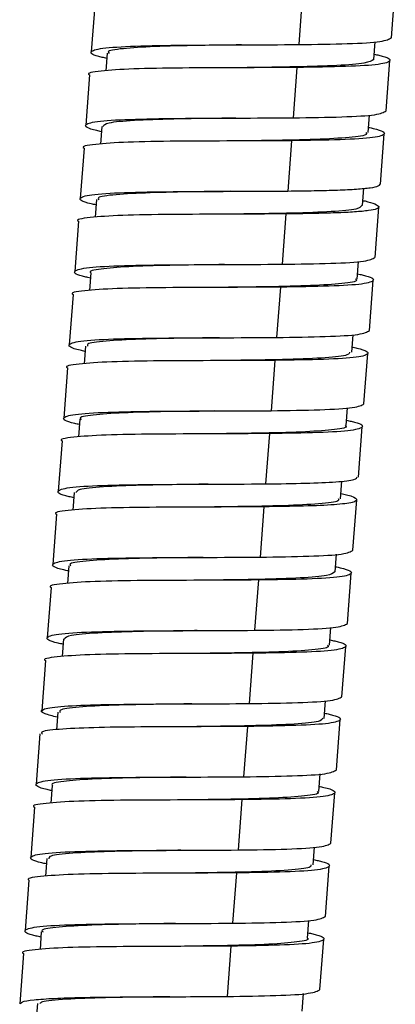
# Model space of a CAD drawing. Header units: millimetres. Extents: x 94562 to 148959, y -25377 to 3008.
# Tile 145 of 187: x 131720.63 to 131723.9, y -13683.21 to -13674.63. Entities that reach past the tile are written whole.
import ezdxf

# ---------------------------------------------------------------- set-up
doc = ezdxf.new("R2010")
doc.units = ezdxf.units.MM
doc.linetypes.add('BORDER2', pattern=[0.875, 0.25, -0.125, 0.25, -0.125, 0, -0.125])
doc.layers.add('tt_pomoc', color=42, linetype='Continuous')
doc.layers.add('tt_symbole', color=40, linetype='Continuous')

# ---------------------------------------------------------------- blocks, each defined once
blk = doc.blocks.new('mic')
at = {"layer": 'tt_symbole', "linetype": 'Continuous', "lineweight": 25}
for p, q in [((137095.1555, -4443.2949), (137095.1885, -4442.8562)), ((137094.3794, -4442.9157), (137094.3464, -4443.3544)), ((137092.5718, -4442.9803), (137092.5389, -4443.4191)), ((137095.0009, -4443.4839), (137095.0125, -4443.3301)), ((137092.6787, -4443.4297), (137092.6672, -4443.5833)), ((137094.3314, -4443.5539), (137094.2985, -4443.9926)), ((137095.1075, -4443.9331), (137095.1405, -4443.4944)), ((137092.5239, -4443.6185), (137092.4909, -4444.0573)), ((137093.8011, -4443.9952), (137093.8014, -4443.9952)), ((137094.9522, -4444.122), (137094.9637, -4443.9684)), ((137092.6316, -4444.0679), (137092.62, -4444.2215)), ((137095.0596, -4444.5713), (137095.0925, -4444.1326)), ((137092.4759, -4444.2567), (137092.4429, -4444.6955)), ((137094.2835, -4444.1921), (137094.2505, -4444.6308)), ((137094.9039, -4444.7586), (137094.9153, -4444.6075)), ((137092.5832, -4444.7061), (137092.5717, -4444.8597)), ((137094.9072, -4444.7156), (137094.925, -4444.7169)), ((137095.0116, -4445.2095), (137095.0446, -4444.7708)), ((137093.7362, -4444.8328), (137093.7362, -4444.8328)), ((137094.2355, -4444.8303), (137094.2025, -4445.269)), ((137092.4279, -4444.8949), (137092.3949, -4445.3337)), ((137094.8567, -4445.3984), (137094.8683, -4445.2448)), ((137092.5345, -4445.3442), (137092.5229, -4445.4979)), ((137094.9636, -4445.8477), (137094.9966, -4445.409)), ((137092.3799, -4445.5331), (137092.3469, -4445.9719)), ((137093.6882, -4445.4711), (137093.6882, -4445.4711)), ((137094.1875, -4445.4685), (137094.1545, -4445.9072)), ((137094.8087, -4446.0367), (137094.8202, -4445.883)), ((137092.4873, -4445.9824), (137092.4758, -4446.1361)), ((137093.6553, -4445.9098), (137093.6553, -4445.9098)), ((137094.9156, -4446.4859), (137094.9486, -4446.0472)), ((137094.1395, -4446.1067), (137094.1065, -4446.5454)), ((137092.3319, -4446.1713), (137092.2989, -4446.6101)), ((137094.7599, -4446.6748), (137094.7714, -4446.5212)), ((137092.4396, -4446.6207), (137092.428, -4446.7743)), ((137093.5923, -4446.7475), (137093.5923, -4446.7475)), ((137094.0915, -4446.7449), (137094.0585, -4447.1836)), ((137094.8676, -4447.1241), (137094.9006, -4446.6854)), ((137092.2839, -4446.8095), (137092.2509, -4447.2483)), ((137094.7123, -4447.313), (137094.7239, -4447.159)), ((137092.3907, -4447.2588), (137092.3792, -4447.4125)), ((137094.8196, -4447.7623), (137094.8526, -4447.3236)), ((137093.5443, -4447.3856), (137093.5443, -4447.3856)), ((137094.0435, -4447.3831), (137094.0105, -4447.8218)), ((137092.2359, -4447.4477), (137092.2029, -4447.8865)), ((137093.5113, -4447.8244), (137093.5113, -4447.8244)), ((137094.665, -4447.9513), (137094.6766, -4447.7975)), ((137092.3429, -4447.8971), (137092.3314, -4448.0507)), ((137093.9955, -4448.0213), (137093.9625, -4448.46)), ((137094.7716, -4448.4005), (137094.8046, -4447.9618)), ((137092.188, -4448.0859), (137092.155, -4448.5247)), ((137093.4633, -4448.4626), (137093.4633, -4448.4626)), ((137094.6162, -4448.5894), (137094.6277, -4448.4358)), ((137092.2957, -4448.5353), (137092.2842, -4448.6889)), ((137094.7237, -4449.0387), (137094.7566, -4448.6)), ((137092.14, -4448.7241), (137092.107, -4449.1629)), ((137093.9476, -4448.6595), (137093.9146, -4449.0982)), ((137094.568, -4449.2276), (137094.5796, -4449.074)), ((137092.2473, -4449.1735), (137092.2357, -4449.327)), ((137094.6757, -4449.6769), (137094.7087, -4449.2382)), ((137093.4003, -4449.3002), (137093.4003, -4449.3002)), ((137093.8996, -4449.2977), (137093.8666, -4449.7364)), ((137092.092, -4449.3623), (137092.059, -4449.8011)), ((137094.5209, -4449.8658), (137094.5325, -4449.7121)), ((137092.1986, -4449.8116), (137092.1871, -4449.9653)), ((137094.6277, -4450.3151), (137094.6607, -4449.8764)), ((137092.044, -4450.0005), (137092.011, -4450.4393)), ((137093.8516, -4449.9359), (137093.8186, -4450.3746)), ((137094.4727, -4450.5041), (137094.4842, -4450.3504)), ((137093.3196, -4450.3772), (137093.3196, -4450.3772)), ((137092.1515, -4450.4498), (137092.1399, -4450.6035)), ((137094.5797, -4450.9533), (137094.6127, -4450.5146)), ((137093.8036, -4450.5741), (137093.7706, -4451.0128)), ((137091.996, -4450.6387), (137091.963, -4451.0775)), ((137094.424, -4451.1422), (137094.4355, -4450.9886)), ((137092.1036, -4451.0881), (137092.0921, -4451.2417)), ((137093.2554, -4451.2149), (137093.2553, -4451.2148)), ((137093.7556, -4451.2123), (137093.7226, -4451.651)), ((137094.5317, -4451.5915), (137094.5647, -4451.1528)), ((137091.948, -4451.2769), (137091.915, -4451.7157)), ((137094.3765, -4451.7804), (137094.3881, -4451.6268)), ((137092.0693, -4451.7121), (137092.0568, -4451.8776))]:
    blk.add_line(p, q, dxfattribs=at)
for points, knots in [([(137094.3464, -4443.3544), (137094.496, -4443.3523), (137094.795, -4443.3481), (137095.0932, -4443.3304), (137095.1347, -4443.3068), (137095.1555, -4443.2949)], [0, 0, 0, 0, 0.33337, 0.66674, 1, 1, 1, 1]), ([(137092.6753, -4443.4754), (137092.6612, -4443.4723), (137092.551, -4443.4487), (137092.5153, -4443.4173), (137092.6066, -4443.3841), (137092.9018, -4443.3662), (137093.3342, -4443.3586), (137093.8509, -4443.3573), (137094.1813, -4443.3554), (137094.3464, -4443.3544)], [0, 0, 0, 0, 0.023897, 0.186581, 0.349265, 0.511948, 0.674632, 0.837316, 1, 1, 1, 1]), ([(137093.8482, -4443.3571), (137093.7224, -4443.3587), (137093.4494, -4443.3621), (137093.0732, -4443.3706), (137092.8026, -4443.389), (137092.6696, -4443.4086), (137092.691, -4443.4268), (137092.6959, -4443.431)], [0, 0, 0, 0, 0.206188, 0.447357, 0.688525, 0.929693, 1, 1, 1, 1]), ([(137095.0009, -4443.4839), (137094.9832, -4443.4955), (137094.9478, -4443.5186), (137094.6974, -4443.5385), (137094.3341, -4443.5499), (137094.0199, -4443.5539), (137093.8542, -4443.5562), (137093.8332, -4443.5565)], [0, 0, 0, 0, 0.241189, 0.482461, 0.723733, 0.965005, 1, 1, 1, 1]), ([(137095.0044, -4443.4382), (137095.0183, -4443.4412), (137095.1283, -4443.4648), (137095.1643, -4443.4962), (137095.0719, -4443.5293), (137094.7816, -4443.5476), (137094.4815, -4443.5518), (137094.3314, -4443.5539)], [0, 0, 0, 0, 0.035071, 0.276303, 0.517536, 0.758768, 1, 1, 1, 1]), ([(137094.3314, -4443.5539), (137094.1661, -4443.5548), (137093.8356, -4443.5567), (137093.3205, -4443.5581), (137092.882, -4443.5652), (137092.6096, -4443.5849), (137092.492, -4443.6028), (137092.5239, -4443.6185), (137092.5239, -4443.6185)], [0, 0, 0, 0, 0.199987, 0.399974, 0.59996, 0.799947, 0.999934, 1, 1, 1, 1]), ([(137092.6281, -4444.1137), (137092.6137, -4444.1106), (137092.5032, -4444.087), (137092.4673, -4444.0555), (137092.5586, -4444.0223), (137092.8538, -4444.0044), (137093.2862, -4443.9968), (137093.8029, -4443.9955), (137094.1333, -4443.9936), (137094.2985, -4443.9926)], [0, 0, 0, 0, 0.024365, 0.186971, 0.349577, 0.512183, 0.674788, 0.837394, 1, 1, 1, 1]), ([(137093.7994, -4443.9951), (137093.7589, -4443.9957), (137093.5726, -4443.9982), (137093.2431, -4444.0028), (137092.8972, -4444.0155), (137092.6682, -4444.0353), (137092.6495, -4444.058), (137092.6409, -4444.0686)], [0, 0, 0, 0, 0.06709, 0.308216, 0.549342, 0.790467, 1, 1, 1, 1]), ([(137094.2985, -4443.9926), (137094.448, -4443.9905), (137094.747, -4443.9863), (137095.0452, -4443.9686), (137095.0868, -4443.945), (137095.1075, -4443.9331)], [0, 0, 0, 0, 0.33337, 0.66674, 1, 1, 1, 1]), ([(137094.9556, -4444.0762), (137094.9699, -4444.0793), (137095.0802, -4444.1029), (137095.1164, -4444.1344), (137095.0239, -4444.1675), (137094.7336, -4444.1858), (137094.4335, -4444.19), (137094.2835, -4444.1921)], [0, 0, 0, 0, 0.035707, 0.27678, 0.517853, 0.758927, 1, 1, 1, 1]), ([(137094.9321, -4444.1204), (137094.9363, -4444.1262), (137094.9506, -4444.1456), (137094.804, -4444.1659), (137094.5096, -4444.1825), (137094.145, -4444.1902), (137093.8909, -4444.1933), (137093.7844, -4444.1946)], [0, 0, 0, 0, 0.102038, 0.343311, 0.584585, 0.825858, 1, 1, 1, 1]), ([(137094.2835, -4444.1921), (137094.1182, -4444.193), (137093.7876, -4444.1949), (137093.2725, -4444.1963), (137092.834, -4444.2034), (137092.5616, -4444.2231), (137092.444, -4444.241), (137092.4759, -4444.2567), (137092.4759, -4444.2567)], [0, 0, 0, 0, 0.199987, 0.399974, 0.59996, 0.799947, 0.999934, 1, 1, 1, 1]), ([(137094.2505, -4444.6308), (137094.3297, -4444.6299), (137094.4882, -4444.6281), (137094.6906, -4444.6226), (137094.8569, -4444.6145), (137094.9766, -4444.6028), (137095.0481, -4444.5888), (137095.0534, -4444.5766), (137095.0558, -4444.5711)], [0, 0, 0, 0, 0.171578, 0.343157, 0.514735, 0.686314, 0.857892, 1, 1, 1, 1]), ([(137092.5798, -4444.7518), (137092.5655, -4444.7488), (137092.4552, -4444.7251), (137092.4193, -4444.6937), (137092.5107, -4444.6605), (137092.8058, -4444.6426), (137093.2383, -4444.635), (137093.7549, -4444.6337), (137094.0853, -4444.6318), (137094.2505, -4444.6308)], [0, 0, 0, 0, 0.02415, 0.186791, 0.349433, 0.512075, 0.674717, 0.837358, 1, 1, 1, 1]), ([(137093.7528, -4444.6335), (137093.6497, -4444.6347), (137093.3991, -4444.6378), (137093.0357, -4444.6453), (137092.7376, -4444.6616), (137092.5869, -4444.6819), (137092.5997, -4444.7015), (137092.6036, -4444.7076)], [0, 0, 0, 0, 0.168447, 0.409575, 0.650698, 0.891823, 1, 1, 1, 1]), ([(137094.8956, -4444.7579), (137094.8881, -4444.7688), (137094.8722, -4444.7919), (137094.6462, -4444.8121), (137094.3032, -4444.825), (137093.9717, -4444.8298), (137093.7818, -4444.8323), (137093.7378, -4444.8329)], [0, 0, 0, 0, 0.211145, 0.45007, 0.689027, 0.927973, 1, 1, 1, 1]), ([(137094.2355, -4444.8303), (137094.0702, -4444.8312), (137093.7396, -4444.8331), (137093.2245, -4444.8345), (137092.786, -4444.8416), (137092.5136, -4444.8613), (137092.396, -4444.8792), (137092.4279, -4444.8949), (137092.4279, -4444.8949)], [0, 0, 0, 0, 0.199987, 0.399974, 0.59996, 0.799947, 0.999934, 1, 1, 1, 1]), ([(137094.2025, -4445.269), (137094.352, -4445.2669), (137094.6511, -4445.2627), (137094.9493, -4445.245), (137094.9908, -4445.2213), (137095.0115, -4445.2095)], [0, 0, 0, 0, 0.33337, 0.66674, 1, 1, 1, 1]), ([(137092.5311, -4445.3899), (137092.5171, -4445.3869), (137092.407, -4445.3633), (137092.3714, -4445.3319), (137092.4627, -4445.2987), (137092.7578, -4445.2807), (137093.1903, -4445.2732), (137093.7069, -4445.2719), (137094.0373, -4445.27), (137094.2025, -4445.269)], [0, 0, 0, 0, 0.023742, 0.186452, 0.349161, 0.511871, 0.674581, 0.83729, 1, 1, 1, 1]), ([(137093.7007, -4445.2716), (137093.6842, -4445.2718), (137093.5233, -4445.2741), (137093.2139, -4445.2781), (137092.8413, -4445.2888), (137092.6122, -4445.3103), (137092.5093, -4445.3287), (137092.5361, -4445.344), (137092.5369, -4445.3445)], [0, 0, 0, 0, 0.027503, 0.268853, 0.510203, 0.751553, 0.992903, 1, 1, 1, 1]), ([(137094.8602, -4445.3527), (137094.8742, -4445.3557), (137094.9843, -4445.3794), (137095.0204, -4445.4108), (137094.9279, -4445.4439), (137094.6377, -4445.4622), (137094.3375, -4445.4664), (137094.1875, -4445.4685)], [0, 0, 0, 0, 0.035265, 0.276449, 0.517632, 0.758816, 1, 1, 1, 1]), ([(137094.8406, -4445.3972), (137094.8453, -4445.401), (137094.8676, -4445.4189), (137094.7382, -4445.4384), (137094.4717, -4445.4571), (137094.0934, -4445.4659), (137093.816, -4445.4694), (137093.6857, -4445.471)], [0, 0, 0, 0, 0.063658, 0.304608, 0.545557, 0.786507, 1, 1, 1, 1]), ([(137094.1875, -4445.4685), (137094.0222, -4445.4694), (137093.6916, -4445.4713), (137093.1766, -4445.4727), (137092.738, -4445.4798), (137092.4656, -4445.4995), (137092.348, -4445.5174), (137092.3799, -4445.5331), (137092.3799, -4445.5331)], [0, 0, 0, 0, 0.199987, 0.399974, 0.59996, 0.799947, 0.999934, 1, 1, 1, 1]), ([(137094.1545, -4445.9072), (137094.304, -4445.9051), (137094.6031, -4445.9008), (137094.9013, -4445.8832), (137094.9428, -4445.8595), (137094.9636, -4445.8477)], [0, 0, 0, 0, 0.33337, 0.66674, 1, 1, 1, 1]), ([(137092.4839, -4446.0283), (137092.4696, -4446.0252), (137092.3592, -4446.0015), (137092.3233, -4445.9701), (137092.4147, -4445.9369), (137092.7098, -4445.9189), (137093.1423, -4445.9114), (137093.6589, -4445.9101), (137093.9893, -4445.9082), (137094.1545, -4445.9072)], [0, 0, 0, 0, 0.024198, 0.186832, 0.349465, 0.512099, 0.674733, 0.837366, 1, 1, 1, 1]), ([(137093.6557, -4445.9098), (137093.5764, -4445.9108), (137093.3501, -4445.9137), (137092.9966, -4445.9199), (137092.6822, -4445.9349), (137092.5011, -4445.9549), (137092.5054, -4445.976), (137092.507, -4445.9839)], [0, 0, 0, 0, 0.130047, 0.371342, 0.612637, 0.853931, 1, 1, 1, 1]), ([(137094.7907, -4446.0353), (137094.7893, -4446.044), (137094.7857, -4446.0655), (137094.596, -4446.0858), (137094.2675, -4446.0999), (137093.9229, -4446.1057), (137093.7084, -4446.1084), (137093.6407, -4446.1093)], [0, 0, 0, 0, 0.164954, 0.406224, 0.647494, 0.888763, 1, 1, 1, 1]), ([(137094.8121, -4445.9909), (137094.8262, -4445.9939), (137094.9363, -4446.0175), (137094.9724, -4446.049), (137094.8799, -4446.0821), (137094.5897, -4446.1004), (137094.2896, -4446.1046), (137094.1395, -4446.1067)], [0, 0, 0, 0, 0.035336, 0.276502, 0.517668, 0.758834, 1, 1, 1, 1]), ([(137094.1395, -4446.1067), (137093.9742, -4446.1076), (137093.6436, -4446.1095), (137093.1286, -4446.1109), (137092.69, -4446.118), (137092.4177, -4446.1377), (137092.3, -4446.1556), (137092.3319, -4446.1713), (137092.3319, -4446.1713)], [0, 0, 0, 0, 0.199987, 0.399974, 0.59996, 0.799947, 0.999934, 1, 1, 1, 1]), ([(137094.1065, -4446.5454), (137094.256, -4446.5433), (137094.5551, -4446.539), (137094.8533, -4446.5214), (137094.8948, -4446.4977), (137094.9156, -4446.4859)], [0, 0, 0, 0, 0.33337, 0.66674, 1, 1, 1, 1]), ([(137092.4361, -4446.6665), (137092.4217, -4446.6634), (137092.3113, -4446.6398), (137092.2753, -4446.6083), (137092.3667, -4446.5751), (137092.6618, -4446.5571), (137093.0943, -4446.5495), (137093.6109, -4446.5483), (137093.9413, -4446.5464), (137094.1065, -4446.5454)], [0, 0, 0, 0, 0.02433, 0.186942, 0.349554, 0.512165, 0.674777, 0.837388, 1, 1, 1, 1]), ([(137093.6097, -4446.548), (137093.4678, -4446.5498), (137093.1787, -4446.5534), (137092.7995, -4446.5631), (137092.5396, -4446.5823), (137092.4248, -4446.6019), (137092.4483, -4446.619), (137092.452, -4446.6217)], [0, 0, 0, 0, 0.232301, 0.473146, 0.713996, 0.954849, 1, 1, 1, 1]), ([(137094.7633, -4446.6289), (137094.7777, -4446.632), (137094.8882, -4446.6557), (137094.9245, -4446.6872), (137094.8319, -4446.7203), (137094.5417, -4446.7386), (137094.2416, -4446.7428), (137094.0915, -4446.7449)], [0, 0, 0, 0, 0.035997, 0.276997, 0.517998, 0.758999, 1, 1, 1, 1]), ([(137094.0915, -4446.7449), (137093.9262, -4446.7458), (137093.5956, -4446.7477), (137093.0806, -4446.7491), (137092.642, -4446.7562), (137092.3697, -4446.7759), (137092.2521, -4446.7938), (137092.2839, -4446.8095), (137092.284, -4446.8095)], [0, 0, 0, 0, 0.199987, 0.399974, 0.59996, 0.799947, 0.999934, 1, 1, 1, 1]), ([(137094.7521, -4446.6741), (137094.7545, -4446.6757), (137094.7797, -4446.6919), (137094.6742, -4446.7111), (137094.4266, -4446.7312), (137094.0514, -4446.7417), (137093.7489, -4446.7452), (137093.5998, -4446.7474), (137093.5947, -4446.7475)], [0, 0, 0, 0, 0.025773, 0.267188, 0.508603, 0.750018, 0.991434, 1, 1, 1, 1]), ([(137092.3873, -4447.3045), (137092.3732, -4447.3015), (137092.2631, -4447.2779), (137092.2274, -4447.2465), (137092.3187, -4447.2133), (137092.6139, -4447.1953), (137093.0463, -4447.1877), (137093.563, -4447.1865), (137093.8933, -4447.1846), (137094.0585, -4447.1836)], [0, 0, 0, 0, 0.02385, 0.186542, 0.349234, 0.511925, 0.674617, 0.837308, 1, 1, 1, 1]), ([(137094.0585, -4447.1836), (137094.1793, -4447.1821), (137094.4209, -4447.179), (137094.6843, -4447.167), (137094.8449, -4447.1496), (137094.8532, -4447.1313), (137094.8568, -4447.1233)], [0, 0, 0, 0, 0.264681, 0.529362, 0.794042, 1, 1, 1, 1]), ([(137093.5582, -4447.1862), (137093.5026, -4447.1869), (137093.3006, -4447.1895), (137092.9633, -4447.1949), (137092.6253, -4447.2082), (137092.421, -4447.2285), (137092.4103, -4447.2504), (137092.4057, -4447.2599)], [0, 0, 0, 0, 0.091616, 0.332915, 0.574216, 0.815516, 1, 1, 1, 1]), ([(137094.7157, -4447.267), (137094.732, -4447.2707), (137094.8193, -4447.2903), (137094.8654, -4447.3174), (137094.8351, -4447.347), (137094.6713, -4447.3666), (137094.4054, -4447.3784), (137094.1642, -4447.3815), (137094.0435, -4447.3831)], [0, 0, 0, 0, 0.043838, 0.235071, 0.426303, 0.617535, 0.808768, 1, 1, 1, 1]), ([(137094.6917, -4447.3115), (137094.6951, -4447.3185), (137094.7049, -4447.3389), (137094.5372, -4447.3589), (137094.2332, -4447.3748), (137093.8731, -4447.3815), (137093.6345, -4447.3845), (137093.5432, -4447.3856)], [0, 0, 0, 0, 0.126867, 0.36804, 0.60922, 0.850396, 1, 1, 1, 1]), ([(137094.0435, -4447.3831), (137093.8782, -4447.384), (137093.5476, -4447.3859), (137093.0326, -4447.3873), (137092.5941, -4447.3944), (137092.3217, -4447.4141), (137092.2041, -4447.432), (137092.236, -4447.4477), (137092.236, -4447.4477)], [0, 0, 0, 0, 0.199987, 0.399974, 0.59996, 0.799947, 0.999934, 1, 1, 1, 1]), ([(137094.0105, -4447.8218), (137094.1601, -4447.8197), (137094.4591, -4447.8154), (137094.7573, -4447.7978), (137094.7988, -4447.7741), (137094.8196, -4447.7623)], [0, 0, 0, 0, 0.33337, 0.66674, 1, 1, 1, 1]), ([(137092.3395, -4447.9428), (137092.3253, -4447.9397), (137092.2152, -4447.9161), (137092.1794, -4447.8847), (137092.2707, -4447.8515), (137092.5659, -4447.8335), (137092.9983, -4447.8259), (137093.515, -4447.8247), (137093.8453, -4447.8228), (137094.0105, -4447.8218)], [0, 0, 0, 0, 0.023946, 0.186622, 0.349298, 0.511973, 0.674649, 0.837324, 1, 1, 1, 1]), ([(137093.5136, -4447.8245), (137093.3951, -4447.826), (137093.1294, -4447.8293), (137092.7561, -4447.8374), (137092.4776, -4447.8551), (137092.3373, -4447.8749), (137092.3567, -4447.8937), (137092.3616, -4447.8985)], [0, 0, 0, 0, 0.193853, 0.434868, 0.675884, 0.9169, 1, 1, 1, 1]), ([(137094.6608, -4447.9509), (137094.6466, -4447.9621), (137094.6173, -4447.985), (137094.3777, -4448.005), (137094.0198, -4448.0168), (137093.7005, -4448.0211), (137093.527, -4448.0235), (137093.4986, -4448.0239)], [0, 0, 0, 0, 0.22853, 0.46994, 0.71135, 0.95276, 1, 1, 1, 1]), ([(137094.6684, -4447.9056), (137094.6824, -4447.9086), (137094.7924, -4447.9322), (137094.8284, -4447.9636), (137094.736, -4447.9967), (137094.4457, -4448.015), (137094.1456, -4448.0192), (137093.9955, -4448.0213)], [0, 0, 0, 0, 0.035081, 0.276311, 0.517541, 0.75877, 1, 1, 1, 1]), ([(137093.9955, -4448.0213), (137093.8302, -4448.0222), (137093.4997, -4448.0241), (137092.9846, -4448.0255), (137092.5461, -4448.0326), (137092.2737, -4448.0523), (137092.1561, -4448.0702), (137092.188, -4448.0859), (137092.188, -4448.0859)], [0, 0, 0, 0, 0.199987, 0.399974, 0.59996, 0.799947, 0.999934, 1, 1, 1, 1]), ([(137092.2923, -4448.5811), (137092.2778, -4448.578), (137092.1673, -4448.5544), (137092.1314, -4448.5229), (137092.2227, -4448.4897), (137092.5179, -4448.4717), (137092.9503, -4448.4641), (137093.467, -4448.4629), (137093.7974, -4448.461), (137093.9625, -4448.46)], [0, 0, 0, 0, 0.024379, 0.186982, 0.349586, 0.512189, 0.674793, 0.837396, 1, 1, 1, 1]), ([(137093.4613, -4448.4626), (137093.4293, -4448.463), (137093.2519, -4448.4654), (137092.9286, -4448.4697), (137092.577, -4448.482), (137092.3375, -4448.5017), (137092.3132, -4448.5247), (137092.3015, -4448.5357)], [0, 0, 0, 0, 0.053097, 0.294506, 0.535915, 0.777324, 1, 1, 1, 1]), ([(137093.9625, -4448.46), (137094.1121, -4448.4579), (137094.4111, -4448.4536), (137094.7093, -4448.436), (137094.7508, -4448.4123), (137094.7716, -4448.4005)], [0, 0, 0, 0, 0.33337, 0.66674, 1, 1, 1, 1]), ([(137094.6196, -4448.5436), (137094.6339, -4448.5466), (137094.7443, -4448.5703), (137094.7805, -4448.6018), (137094.688, -4448.6349), (137094.3977, -4448.6532), (137094.0976, -4448.6574), (137093.9476, -4448.6595)], [0, 0, 0, 0, 0.035774, 0.276831, 0.517887, 0.758944, 1, 1, 1, 1]), ([(137094.597, -4448.5879), (137094.6016, -4448.593), (137094.6185, -4448.6119), (137094.4798, -4448.6321), (137094.1929, -4448.6492), (137093.824, -4448.6574), (137093.5614, -4448.6606), (137093.4463, -4448.662)], [0, 0, 0, 0, 0.089084, 0.330064, 0.571044, 0.812023, 1, 1, 1, 1]), ([(137093.9476, -4448.6595), (137093.7823, -4448.6604), (137093.4517, -4448.6623), (137092.9366, -4448.6637), (137092.4981, -4448.6708), (137092.2257, -4448.6905), (137092.1081, -4448.7084), (137092.14, -4448.7241), (137092.14, -4448.7241)], [0, 0, 0, 0, 0.199987, 0.399974, 0.59996, 0.799947, 0.999934, 1, 1, 1, 1]), ([(137093.9146, -4449.0982), (137094.0641, -4449.0961), (137094.3631, -4449.0918), (137094.6613, -4449.0742), (137094.7029, -4449.0505), (137094.7236, -4449.0387)], [0, 0, 0, 0, 0.33337, 0.66674, 1, 1, 1, 1]), ([(137092.2439, -4449.2178), (137092.2028, -4449.2073), (137092.0928, -4449.1792), (137092.0973, -4449.1474), (137092.2483, -4449.1216), (137092.5581, -4449.1077), (137092.9764, -4449.102), (137093.457, -4449.101), (137093.762, -4449.0991), (137093.9146, -4449.0982)], [0, 0, 0, 0, 0.090407, 0.242006, 0.393605, 0.545204, 0.696802, 0.848401, 1, 1, 1, 1]), ([(137093.4165, -4449.1009), (137093.3214, -4449.102), (137093.0789, -4449.105), (137092.7194, -4449.1121), (137092.414, -4449.1279), (137092.2551, -4449.1482), (137092.2647, -4449.1683), (137092.2679, -4449.175)], [0, 0, 0, 0, 0.155484, 0.39663, 0.637769, 0.878919, 1, 1, 1, 1]), ([(137094.5544, -4449.2266), (137094.5496, -4449.2364), (137094.5388, -4449.2586), (137094.3252, -4449.2786), (137093.9885, -4449.292), (137093.6516, -4449.297), (137093.4534, -4449.2996), (137093.4015, -4449.3003)], [0, 0, 0, 0, 0.1902, 0.431556, 0.672912, 0.914265, 1, 1, 1, 1]), ([(137094.5715, -4449.1818), (137094.5858, -4449.1848), (137094.6962, -4449.2085), (137094.7325, -4449.24), (137094.64, -4449.2731), (137094.3497, -4449.2914), (137094.0496, -4449.2956), (137093.8996, -4449.2977)], [0, 0, 0, 0, 0.035932, 0.276949, 0.517966, 0.758983, 1, 1, 1, 1]), ([(137093.8996, -4449.2977), (137093.747, -4449.2986), (137093.4418, -4449.3004), (137092.962, -4449.3015), (137092.541, -4449.307), (137092.2411, -4449.3216), (137092.091, -4449.34), (137092.1077, -4449.3586), (137092.1125, -4449.3638)], [0, 0, 0, 0, 0.1853, 0.370601, 0.555901, 0.741202, 0.926502, 1, 1, 1, 1]), ([(137092.1952, -4449.8573), (137092.1812, -4449.8543), (137092.0711, -4449.8307), (137092.0355, -4449.7993), (137092.1268, -4449.7661), (137092.4219, -4449.7481), (137092.8544, -4449.7405), (137093.371, -4449.7393), (137093.7014, -4449.7374), (137093.8666, -4449.7364)], [0, 0, 0, 0, 0.023755, 0.186463, 0.34917, 0.511878, 0.674585, 0.837293, 1, 1, 1, 1]), ([(137093.3655, -4449.739), (137093.3566, -4449.7391), (137093.2037, -4449.7413), (137092.8997, -4449.7451), (137092.5227, -4449.7554), (137092.2847, -4449.7762), (137092.1766, -4449.795), (137092.2029, -4449.8109), (137092.2049, -4449.8121)], [0, 0, 0, 0, 0.014825, 0.256145, 0.497465, 0.738785, 0.980105, 1, 1, 1, 1]), ([(137093.8666, -4449.7364), (137094.0161, -4449.7343), (137094.3152, -4449.73), (137094.6133, -4449.7124), (137094.6549, -4449.6887), (137094.6756, -4449.6769)], [0, 0, 0, 0, 0.33337, 0.66674, 1, 1, 1, 1]), ([(137094.5243, -4449.8201), (137094.5384, -4449.8231), (137094.6484, -4449.8467), (137094.6845, -4449.8781), (137094.592, -4449.9113), (137094.3018, -4449.9296), (137094.0016, -4449.9338), (137093.8516, -4449.9359)], [0, 0, 0, 0, 0.035199, 0.276399, 0.5176, 0.7588, 1, 1, 1, 1]), ([(137094.5071, -4449.8648), (137094.5113, -4449.8678), (137094.5352, -4449.8852), (137094.4125, -4449.9045), (137094.1542, -4449.9238), (137093.7731, -4449.9331), (137093.4883, -4449.9367), (137093.3505, -4449.9384)], [0, 0, 0, 0, 0.050851, 0.291842, 0.532828, 0.773816, 1, 1, 1, 1]), ([(137093.8516, -4449.9359), (137093.6863, -4449.9368), (137093.3557, -4449.9387), (137092.8407, -4449.9401), (137092.4021, -4449.9472), (137092.1297, -4449.9668), (137092.0121, -4449.9847), (137092.044, -4450.0005), (137092.044, -4450.0005)], [0, 0, 0, 0, 0.199987, 0.399974, 0.59996, 0.799947, 0.999934, 1, 1, 1, 1]), ([(137093.8186, -4450.3746), (137093.9681, -4450.3725), (137094.2672, -4450.3682), (137094.5654, -4450.3506), (137094.6069, -4450.3269), (137094.6276, -4450.3151)], [0, 0, 0, 0, 0.33337, 0.66674, 1, 1, 1, 1]), ([(137092.1481, -4450.4957), (137092.1337, -4450.4926), (137092.0233, -4450.4689), (137091.9874, -4450.4375), (137092.0788, -4450.4043), (137092.3739, -4450.3863), (137092.8064, -4450.3787), (137093.323, -4450.3775), (137093.6534, -4450.3756), (137093.8186, -4450.3746)], [0, 0, 0, 0, 0.024242, 0.186868, 0.349495, 0.512121, 0.674747, 0.837374, 1, 1, 1, 1]), ([(137093.3195, -4450.3772), (137093.2482, -4450.3781), (137093.03, -4450.3809), (137092.6811, -4450.3867), (137092.3599, -4450.4013), (137092.1697, -4450.4213), (137092.1699, -4450.4427), (137092.17, -4450.4512)], [0, 0, 0, 0, 0.11719, 0.358476, 0.599763, 0.841049, 1, 1, 1, 1]), ([(137094.4534, -4450.5026), (137094.4536, -4450.5107), (137094.4543, -4450.5318), (137094.2739, -4450.5522), (137093.952, -4450.5667), (137093.6029, -4450.5729), (137093.3802, -4450.5757), (137093.3045, -4450.5766)], [0, 0, 0, 0, 0.152076, 0.393353, 0.634631, 0.875908, 1, 1, 1, 1]), ([(137094.4761, -4450.4583), (137094.4902, -4450.4613), (137094.6004, -4450.4849), (137094.6365, -4450.5163), (137094.544, -4450.5495), (137094.2538, -4450.5678), (137093.9537, -4450.572), (137093.8036, -4450.5741)], [0, 0, 0, 0, 0.035411, 0.276558, 0.517705, 0.758853, 1, 1, 1, 1]), ([(137093.8036, -4450.5741), (137093.6383, -4450.575), (137093.3077, -4450.5769), (137092.7927, -4450.5783), (137092.3541, -4450.5854), (137092.0818, -4450.605), (137091.9641, -4450.6229), (137091.996, -4450.6387), (137091.996, -4450.6387)], [0, 0, 0, 0, 0.199987, 0.399974, 0.59996, 0.799947, 0.999934, 1, 1, 1, 1]), ([(137093.7706, -4451.0128), (137093.9201, -4451.0107), (137094.2192, -4451.0064), (137094.5174, -4450.9887), (137094.5589, -4450.9651), (137094.5797, -4450.9533)], [0, 0, 0, 0, 0.33337, 0.66674, 1, 1, 1, 1]), ([(137092.1002, -4451.1339), (137092.0858, -4451.1308), (137091.9754, -4451.1071), (137091.9394, -4451.0757), (137092.0308, -4451.0425), (137092.3259, -4451.0245), (137092.7584, -4451.0169), (137093.275, -4451.0157), (137093.6054, -4451.0138), (137093.7706, -4451.0128)], [0, 0, 0, 0, 0.024313, 0.186928, 0.349542, 0.512157, 0.674771, 0.837386, 1, 1, 1, 1]), ([(137093.2729, -4451.0154), (137093.1391, -4451.0171), (137092.8579, -4451.0206), (137092.4817, -4451.0298), (137092.2137, -4451.0484), (137092.0924, -4451.0682), (137092.1143, -4451.0858), (137092.1186, -4451.0893)], [0, 0, 0, 0, 0.218909, 0.459925, 0.70094, 0.941956, 1, 1, 1, 1]), ([(137094.4274, -4451.0963), (137094.4418, -4451.0994), (137094.5523, -4451.1231), (137094.5886, -4451.1545), (137094.496, -4451.1877), (137094.2058, -4451.206), (137093.9057, -4451.2102), (137093.7556, -4451.2123)], [0, 0, 0, 0, 0.036013, 0.277009, 0.518006, 0.759003, 1, 1, 1, 1]), ([(137093.7556, -4451.2123), (137093.5903, -4451.2132), (137093.2597, -4451.2151), (137092.7447, -4451.2165), (137092.3061, -4451.2236), (137092.0338, -4451.2432), (137091.9162, -4451.2611), (137091.948, -4451.2769), (137091.9481, -4451.2769)], [0, 0, 0, 0, 0.199987, 0.399974, 0.59996, 0.799947, 0.999934, 1, 1, 1, 1]), ([(137094.4199, -4451.1418), (137094.4212, -4451.1426), (137094.447, -4451.1581), (137094.3469, -4451.1771), (137094.1081, -4451.1978), (137093.7373, -4451.2087), (137093.4288, -4451.2125), (137093.2711, -4451.2147), (137093.2579, -4451.2149)], [0, 0, 0, 0, 0.012907, 0.254149, 0.49539, 0.736632, 0.977873, 1, 1, 1, 1]), ([(137093.7226, -4451.651), (137093.8721, -4451.6489), (137094.1712, -4451.6446), (137094.4694, -4451.6269), (137094.5109, -4451.6033), (137094.5317, -4451.5915)], [0, 0, 0, 0, 0.33337, 0.66674, 1, 1, 1, 1]), ([(137091.9233, -4451.7163), (137091.9248, -4451.7101), (137091.9282, -4451.6954), (137092.0304, -4451.6795), (137092.2082, -4451.6669), (137092.4535, -4451.6594), (137092.7474, -4451.6556), (137093.0713, -4451.654), (137093.4071, -4451.6532), (137093.6174, -4451.6518), (137093.7226, -4451.651)], [0, 0, 0, 0, 0.094235, 0.22363, 0.353025, 0.48242, 0.611815, 0.74121, 0.870605, 1, 1, 1, 1]), ([(137093.2239, -4451.6535), (137093.1756, -4451.6542), (137092.9813, -4451.6567), (137092.6476, -4451.6617), (137092.3074, -4451.6748), (137092.1111, -4451.6914), (137092.0942, -4451.7085), (137092.0892, -4451.7136)], [0, 0, 0, 0, 0.087993, 0.354227, 0.620423, 0.886507, 1, 1, 1, 1])]:
    blk.add_open_spline(points, degree=3, knots=knots, dxfattribs=at)
blk.add_open_spline([(137094.925, -4444.7169), (137094.957, -4444.7262), (137095.0209, -4444.7448), (137095.0523, -4444.7678), (137095.0341, -4444.7871), (137094.9625, -4444.8024), (137094.8417, -4444.8139), (137094.6757, -4444.8221), (137094.4732, -4444.8275), (137094.3147, -4444.8293), (137094.2355, -4444.8303)], degree=3, dxfattribs=at)

msp = doc.modelspace()

# ---------------------------------------------------------------- block references
at = {"layer": 'tt_pomoc', "linetype": 'BORDER2'}
msp.add_blockref('mic', (-5371.2852, -9231.4897), dxfattribs=at)

doc.saveas('drawing.dxf')
